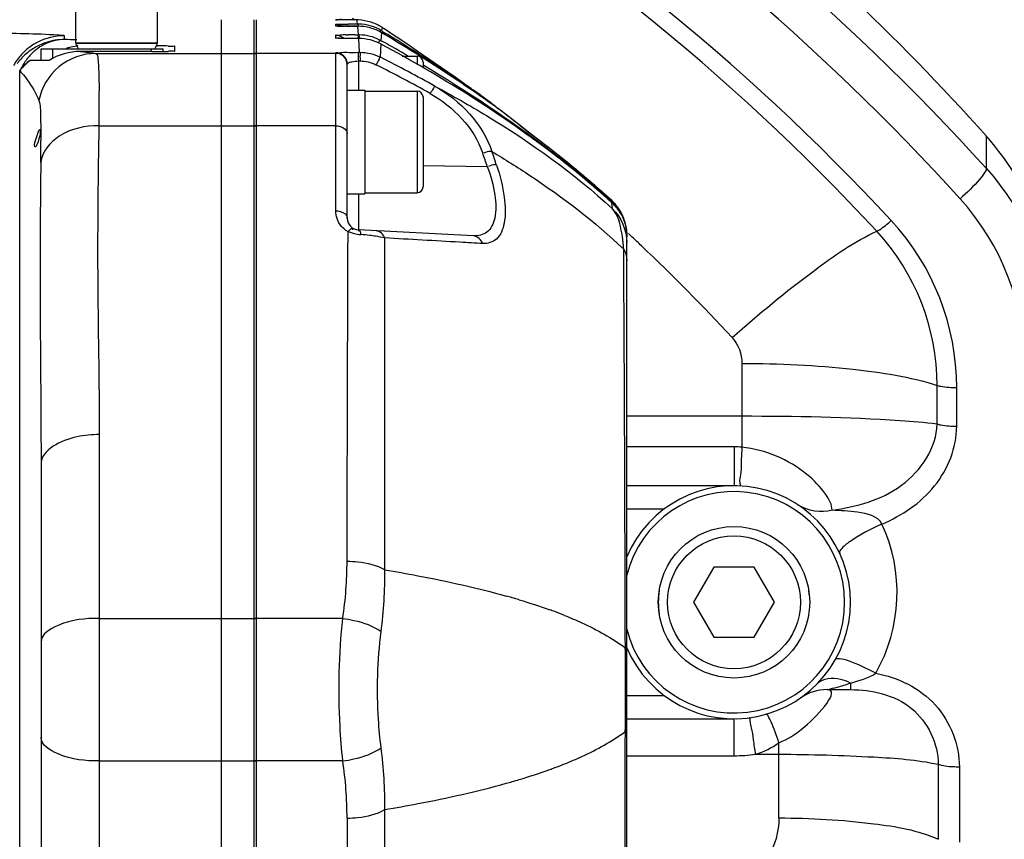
# Model space of a CAD drawing. Header units: millimetres. Extents: x 0 to 8493, y 0 to 6007.
# Tile 25 of 111: x 2080 to 2165, y 4431 to 4502. Entities that reach past the tile are written whole.
import ezdxf

# ---------------------------------------------------------------- set-up
doc = ezdxf.new("R2010")
doc.units = ezdxf.units.MM
doc.header["$LTSCALE"] = 467.107143
doc.layers.get('0').update_dxf_attribs({"linetype": 'CONTINUOUS'})
for name, color, linetype in [('304102000094DXF_CONTINUOUS_LINE', 7, 'CONTINUOUS'), ('304102000126DXF_CONTINUOUS_LINE', 7, 'CONTINUOUS'), ('304102000129DXF_CONTINUOUS_LINE', 7, 'CONTINUOUS'), ('304104000094DXF_CONTINUOUS_LINE', 7, 'CONTINUOUS'), ('304105000066DXF_CONTINUOUS_LINE', 7, 'CONTINUOUS'), ('304105000355DXF_CONTINUOUS_LINE', 7, 'CONTINUOUS'), ('304106000105DXF_CONTINUOUS_LINE', 7, 'CONTINUOUS'), ('501023000020DXF_CONTINUOUS_LINE', 7, 'CONTINUOUS'), ('501023000065DXF_CONTINUOUS_LINE', 7, 'CONTINUOUS'), ('501023000091DXF_CONTINUOUS_LINE', 7, 'CONTINUOUS'), ('604006000001DXF_CONTINUOUS_LINE', 7, 'CONTINUOUS'), ('604006000004DXF_CONTINUOUS_LINE', 7, 'CONTINUOUS'), ('最大动作范围图_DXF_DIMENSION', 7, 'CONTINUOUS')]:
    doc.layers.add(name, color=color, linetype=linetype)
doc.styles.get("Standard").update_dxf_attribs({"font": 'txt', "width": 0.7})
doc.dimstyles.new('DIMSTYLE_2', dxfattribs={"dimtxt": 85.714286, "dimasz": 42.857143, "dimexe": 1.5, "dimexo": 0, "dimgap": 3, "dimtad": 1, "dimdsep": 46, "dimtxsty": 'Standard', "dimblk": '_FILLED', "dimblk1": '_FILLED', "dimblk2": '_FILLED', "dimcen": 0.09, "dimclrt": 5, "dimazin": 2, "dimtp": 0.01, "dimtm": 0.01, "dimtfac": 1, "dimtofl": 0, "dimtmove": 0, "dimatfit": 3, "dimldrblk": '_FILLED', "dimfxl": 0, "dimtolj": 1, "dimarcsym": 0})

# ---------------------------------------------------------------- blocks, each defined once
blk = doc.blocks.new('_FILLED')
at = {"color": 0, "linetype": 'ByBlock'}
blk.add_solid([(0, 0), (-1, 0.25), (-1, -0.25)], dxfattribs=at)
blk = doc.blocks.new('*D3')
at = {"layer": '最大动作范围图_DXF_DIMENSION', "color": 2, "linetype": 'Continuous', "transparency": 16777216}
for p, q in [((1777.074, 4118.408), (1777.074, 4686.659)), ((2034.574, 4451.267), (2034.574, 4686.659)), ((1777.074, 4675.945), (1905.824, 4675.945)), ((2034.574, 4675.945), (1905.824, 4675.945)), ((1905.824, 4675.945), (2361.785, 4675.945))]:
    blk.add_line(p, q, dxfattribs=at)
at = {"layer": '最大动作范围图_DXF_DIMENSION', "color": 2, "linetype": 'Continuous', "transparency": 16777216, "xscale": 42.8571428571, "yscale": 42.8571428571, "zscale": 42.8571428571, "rotation": 180}
blk.add_blockref('_FILLED', (1777.074, 4675.945), dxfattribs=at)
at = {"layer": '最大动作范围图_DXF_DIMENSION', "color": 2, "linetype": 'Continuous', "transparency": 16777216, "xscale": 42.8571428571, "yscale": 42.8571428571, "zscale": 42.8571428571}
blk.add_blockref('_FILLED', (2034.574, 4675.945), dxfattribs=at)

msp = doc.modelspace()

# ---------------------------------------------------------------- linework, layer by layer
at = {"layer": '304102000094DXF_CONTINUOUS_LINE', "color": 7, "linetype": 'Continuous'}
for p, q in [((2097.574, 4386.635), (2097.574, 4501.614)), ((2091.979, 4499.363), (2092.082, 4499.363)), ((2093.574, 4498.921), (2093.574, 4499.334)), ((2091.574, 4498.888), (2085.449, 4498.888)), ((2082.074, 4498.124), (2081.151, 4498.124)), ((2082.767, 4498.124), (2082.575, 4498.124)), ((2082.074, 4463.45), (2082.074, 4424.799))]:
    msp.add_line(p, q, dxfattribs=at)
at = {"layer": '304102000094DXF_CONTINUOUS_LINE', "color": 9, "linetype": 'Continuous'}
for p, q in [((2084.074, 4500.237), (2084.074, 4499.911)), ((2086.779, 4498.719), (2097.574, 4498.719)), ((2080.246, 4390.976), (2080.245, 4497.257)), ((2087.037, 4492.509), (2097.574, 4492.509)), ((2087.074, 4466.014), (2087.074, 4422.235)), ((2087.074, 4450.237), (2097.574, 4450.237)), ((2087.074, 4438.011), (2097.574, 4438.011))]:
    msp.add_line(p, q, dxfattribs=at)
for centre, radius, start, end in [((2084.089, 4495.217), 5.025, 121.51558, 133.28134), ((2084.076, 4495.237), 5.002, 117.75249, 121.50908), ((2081.118, 4368.05), 131.895, 88.24673, 88.71574), ((2087.043, 4494.817), 4.927, 111.53172, 112.78819), ((2084.098, 4495.22), 5.029, 137.29274, 150.72707), ((2084.053, 4495.259), 4.97, 134.99902, 137.26687), ((2084.051, 4495.261), 4.967, 133.30381, 134.99738), ((2084.531, 4495.441), 4.609, 136.48465, 141.67571), ((1893.013, 4491.147), 189.047, 359.45765, 0.03163)]:
    msp.add_arc(centre, radius, start, end, dxfattribs=at)
at = {"layer": '304102000094DXF_CONTINUOUS_LINE', "color": 7, "linetype": 'Continuous'}
for centre, radius, start, end in [((2084.08, 4494.901), 5.011, 113.58307, 125.90492), ((2084.067, 4494.93), 4.98, 107.89891, 113.57687), ((2084.08, 4494.875), 5.036, 90.06404, 107.84962), ((2085.707, 4494.268), 5.095, 103.6168, 106.68454), ((2085.715, 4494.235), 5.129, 96.70005, 103.60723), ((2085.716, 4494.226), 5.138, 95.75627, 96.70274), ((2091.639, 4386.888), 112.476, 89.64526, 89.77443), ((2091.923, 4426.196), 73.167, 89.16722, 89.67703), ((2084.091, 4494.894), 5.024, 132.62637, 143.91344), ((2084.076, 4494.911), 5.001, 125.93867, 132.63079), ((2091.613, 4602.316), 103.428, 269.97866, 270.54422), ((2092.029, 4558.01), 59.121, 270.54873, 270.93147), ((2084.172, 4494.145), 5.01, 134.18767, 140.91), ((2084.174, 4494.146), 5.011, 127.43772, 134.20518)]:
    msp.add_arc(centre, radius, start, end, dxfattribs=at)
at = {"layer": '304102000094DXF_CONTINUOUS_LINE', "color": 9, "linetype": 'Continuous'}
for points, knots in [([(2065.074, 4500.541), (2069.311, 4500.54), (2075.462, 4500.477), (2081.62, 4500.442), (2083.532, 4500.313)], [0, 0, 0, 0, 0.688576, 1, 1, 1, 1]), ([(2083.532, 4500.313), (2083.668, 4500.304), (2083.789, 4500.258), (2084.074, 4500.284), (2084.074, 4500.237)], [0, 0, 0, 0, 0.745026, 1, 1, 1, 1]), ([(2086.779, 4498.719), (2085.656, 4498.717), (2083.339, 4497.896), (2082.107, 4495.772), (2081.892, 4494.667)], [0, 0, 0, 0, 0.499289, 1, 1, 1, 1]), ([(2085.449, 4498.888), (2085.803, 4498.848), (2086.247, 4498.802), (2086.689, 4498.736), (2086.779, 4498.719)], [0, 0, 0, 0, 0.79607, 1, 1, 1, 1]), ([(2086.779, 4498.719), (2086.939, 4498.68), (2086.988, 4497.912), (2087.059, 4496.86), (2087.049, 4494.851), (2087.047, 4493.371), (2087.037, 4492.509)], [0, 0, 0, 0, 0.079268, 0.275518, 0.586402, 1, 1, 1, 1]), ([(2080.245, 4497.257), (2080.273, 4497.152), (2080.569, 4496.93), (2081.132, 4496.094), (2081.676, 4495.318), (2081.892, 4494.667)], [0, 0, 0, 0, 0.105177, 0.331645, 1, 1, 1, 1]), ([(2081.892, 4494.667), (2082.027, 4494.262), (2082.035, 4493.095), (2082.06, 4491.965), (2082.06, 4491.251)], [0, 0, 0, 0, 0.374598, 1, 1, 1, 1]), ([(2087.037, 4492.509), (2085.865, 4492.518), (2083.709, 4492.117), (2082.151, 4490.272), (2082.051, 4489.358)], [0, 0, 0, 0, 0.560446, 1, 1, 1, 1]), ([(2087.037, 4492.509), (2086.977, 4488.28), (2086.854, 4479.448), (2087.074, 4470.616), (2087.074, 4466.014)], [0, 0, 0, 0, 0.47887, 1, 1, 1, 1]), ([(2082.051, 4489.358), (2082.033, 4487.421), (2081.93, 4478.785), (2082.074, 4470.149), (2082.074, 4463.45)], [0, 0, 0, 0, 0.224263, 1, 1, 1, 1]), ([(2087.074, 4466.014), (2086.433, 4466.014), (2084.637, 4465.886), (2082.074, 4464.747), (2082.074, 4463.45)], [0, 0, 0, 0, 0.330818, 1, 1, 1, 1]), ([(2087.074, 4450.237), (2085.879, 4450.237), (2084.146, 4450.129), (2082.074, 4448.885), (2082.074, 4448.2)], [0, 0, 0, 0, 0.63572, 1, 1, 1, 1]), ([(2087.074, 4438.011), (2085.879, 4438.011), (2084.146, 4438.12), (2082.074, 4439.364), (2082.074, 4440.049)], [0, 0, 0, 0, 0.63572, 1, 1, 1, 1])]:
    msp.add_open_spline(points, degree=3, knots=knots, dxfattribs=at)
for points in [[(2084.074, 4500.237), (2083.275, 4500.237), (2082.454, 4500.035), (2081.747, 4499.663)], [(2082.53, 4499.57), (2082.029, 4499.345), (2081.567, 4499.012), (2081.189, 4498.614)], [(2084.074, 4499.911), (2083.547, 4499.907), (2083.011, 4499.786), (2082.53, 4499.57)], [(2080.915, 4498.299), (2080.704, 4498.033), (2080.521, 4497.743), (2080.363, 4497.443)]]:
    msp.add_open_spline(points, degree=3, dxfattribs=at)
at = {"layer": '304102000094DXF_CONTINUOUS_LINE', "color": 7, "linetype": 'Continuous'}
for points, knots in [([(2092.987, 4499.355), (2093.132, 4499.353), (2093.256, 4499.288), (2093.574, 4499.385), (2093.574, 4499.334)], [0, 0, 0, 0, 0.739595, 1, 1, 1, 1]), ([(2093.574, 4498.921), (2093.574, 4498.87), (2093.258, 4498.964), (2093.134, 4498.9), (2092.99, 4498.897)], [0, 0, 0, 0, 0.260435, 1, 1, 1, 1]), ([(2081.9, 4492.103), (2082.113, 4492.457), (2082, 4491.359), (2081.595, 4490.653), (2081.557, 4490.717)], [0, 0, 0, 0, 0.847766, 1, 1, 1, 1]), ([(2081.557, 4490.717), (2081.435, 4490.92), (2081.734, 4491.437), (2081.776, 4491.896), (2081.9, 4492.103)], [0, 0, 0, 0, 0.495444, 1, 1, 1, 1])]:
    msp.add_open_spline(points, degree=3, knots=knots, dxfattribs=at)
for points in [[(2085.449, 4498.888), (2084.52, 4498.888), (2083.557, 4498.615), (2082.767, 4498.124)], [(2081.151, 4498.124), (2080.815, 4497.875), (2080.508, 4497.581), (2080.243, 4497.257)]]:
    msp.add_open_spline(points, degree=3, dxfattribs=at)
at = {"layer": '304102000126DXF_CONTINUOUS_LINE', "color": 9, "linetype": 'Continuous'}
for p, q in [((2108.813, 4501.744), (2109.026, 4501.606)), ((2163.218, 4491.641), (2163.218, 4488.872)), ((2132.503, 4483.268), (2132.587, 4483.189)), ((2132.587, 4483.189), (2132.833, 4482.96)), ((2142.254, 4472.124), (2142.254, 4464.919)), ((2159.016, 4466.916), (2159.016, 4470.234)), ((2160.693, 4466.729), (2160.693, 4470.045)), ((2142.254, 4467.58), (2132.374, 4467.579)), ((2141.574, 4464.958), (2132.374, 4464.958)), ((2141.574, 4464.958), (2141.574, 4461.624)), ((2135.598, 4459.624), (2132.374, 4459.624)), ((2151.572, 4444.691), (2151.572, 4444.124)), ((2132.374, 4443.624), (2135.598, 4443.624)), ((2141.574, 4438.456), (2141.574, 4441.624)), ((2145.432, 4433.118), (2145.432, 4439.556)), ((2132.374, 4438.456), (2141.574, 4438.456)), ((2143.431, 4438.58), (2145.432, 4438.58)), ((2159.101, 4437.724), (2159.101, 4431.284)), ((2160.924, 4437.479), (2160.924, 4431.039))]:
    msp.add_line(p, q, dxfattribs=at)
at = {"layer": '304102000126DXF_CONTINUOUS_LINE', "color": 7, "linetype": 'Continuous'}
for p, q in [((2141.574, 4461.624), (2132.374, 4461.624)), ((2149.559, 4444.124), (2151.572, 4444.124)), ((2132.374, 4441.624), (2141.574, 4441.624))]:
    msp.add_line(p, q, dxfattribs=at)
at = {"layer": '304102000126DXF_CONTINUOUS_LINE', "color": 9, "linetype": 'Continuous'}
for centre, radius, start, end in [((2014.829, 4354.519), 200.174, 42.15809, 57.84807), ((2014.822, 4353.9), 197.179, 42.16237, 57.85185), ((2015.367, 4354.808), 190.538, 42.84431, 59.70383), ((2014.74, 4354.272), 189.832, 42.88724, 59.6606), ((2144.948, 4471.74), 21.627, 0.07525, 42.15326), ((2139.604, 4470.04), 21.089, 0.01325, 42.82876), ((2139.552, 4470.233), 19.465, 0.00139, 42.82208), ((2015.3, 4357.425), 171.967, 46.52032, 46.88542), ((2015.323, 4357.448), 171.935, 42.83264, 46.52055), ((2141.573, 4458.928), 6.03, 83.52198, 89.99248), ((2141.574, 4452.456), 14, 330.34035, 24.84647), ((2141.573, 4452.468), 14.012, 270.00338, 277.61988)]:
    msp.add_arc(centre, radius, start, end, dxfattribs=at)
at = {"layer": '304102000126DXF_CONTINUOUS_LINE', "color": 7, "linetype": 'Continuous'}
for centre, radius, start, end in [((2013.718, 4358.058), 200.486, 41.78176, 51.67087), ((2144.574, 4474.985), 25, 0, 41.77696), ((2149.559, 4440.124), 4, 90.00012, 124.77208)]:
    msp.add_arc(centre, radius, start, end, dxfattribs=at)
at = {"layer": '304102000126DXF_CONTINUOUS_LINE', "color": 9, "linetype": 'Continuous'}
for points, knots in [([(2163.218, 4488.872), (2163.271, 4488.763), (2163.013, 4488.368), (2162.371, 4487.515), (2161.57, 4486.763), (2160.981, 4486.254)], [0, 0, 0, 0, 0.104101, 0.329286, 1, 1, 1, 1]), ([(2153.829, 4483.464), (2153.911, 4483.501), (2154.356, 4483.763), (2154.753, 4484.095), (2155.07, 4484.376)], [0, 0, 0, 0, 0.175433, 1, 1, 1, 1]), ([(2141.41, 4474.34), (2143.683, 4476.357), (2147.656, 4479.609), (2151.91, 4482.591), (2153.829, 4483.464)], [0, 0, 0, 0, 0.590428, 1, 1, 1, 1]), ([(2142.254, 4472.124), (2145.436, 4472.124), (2151.064, 4471.842), (2156.679, 4470.98), (2159.016, 4470.234)], [0, 0, 0, 0, 0.564697, 1, 1, 1, 1]), ([(2159.016, 4470.234), (2159.121, 4470.2), (2159.672, 4470.075), (2160.239, 4470.045), (2160.693, 4470.045)], [0, 0, 0, 0, 0.194775, 1, 1, 1, 1]), ([(2159.016, 4466.916), (2157.957, 4467.035), (2152.38, 4467.483), (2146.781, 4467.58), (2142.254, 4467.58)], [0, 0, 0, 0, 0.190629, 1, 1, 1, 1]), ([(2149.988, 4459.526), (2152.078, 4459.829), (2156.234, 4460.861), (2158.984, 4464.89), (2159.016, 4466.916)], [0, 0, 0, 0, 0.510291, 1, 1, 1, 1]), ([(2154.278, 4458.339), (2155.99, 4459.06), (2159.195, 4461.173), (2160.694, 4464.908), (2160.693, 4466.729)], [0, 0, 0, 0, 0.50501, 1, 1, 1, 1]), ([(2159.016, 4466.918), (2159.121, 4466.885), (2159.672, 4466.759), (2160.239, 4466.729), (2160.693, 4466.729)], [0, 0, 0, 0, 0.194766, 1, 1, 1, 1]), ([(2142.254, 4464.919), (2142.232, 4464.484), (2142.168, 4463.722), (2142.19, 4462.604), (2141.999, 4462.12), (2142.14, 4461.609), (2142.06, 4461.613)], [0, 0, 0, 0, 0.394777, 0.716721, 0.926917, 1, 1, 1, 1]), ([(2149.988, 4459.526), (2150.006, 4460.006), (2149.307, 4461.197), (2147.065, 4463.517), (2144.259, 4464.737), (2142.254, 4464.919)], [0, 0, 0, 0, 0.146178, 0.387038, 1, 1, 1, 1]), ([(2154.278, 4458.339), (2153.926, 4459.027), (2152.132, 4459.427), (2150.723, 4459.482), (2149.988, 4459.527)], [0, 0, 0, 0, 0.512282, 1, 1, 1, 1]), ([(2154.278, 4458.339), (2153.346, 4457.926), (2152.083, 4457.25), (2150.977, 4456.446), (2150.585, 4455.964), (2150.649, 4455.827)], [0, 0, 0, 0, 0.678628, 0.898798, 1, 1, 1, 1]), ([(2153.74, 4445.528), (2152.988, 4445.938), (2151.915, 4446.438), (2150.818, 4446.779), (2150.325, 4446.784), (2150.264, 4446.676)], [0, 0, 0, 0, 0.687375, 0.900329, 1, 1, 1, 1]), ([(2151.572, 4444.691), (2151.299, 4444.821), (2150.407, 4445.177), (2149.191, 4445.109), (2148.715, 4444.624)], [0, 0, 0, 0, 0.307864, 1, 1, 1, 1]), ([(2153.74, 4445.528), (2155.644, 4445.19), (2159.395, 4443.364), (2160.924, 4439.381), (2160.924, 4437.479)], [0, 0, 0, 0, 0.504126, 1, 1, 1, 1]), ([(2149.559, 4444.124), (2149.593, 4444.127), (2149.876, 4444.221), (2150.165, 4444.271), (2150.417, 4444.34)], [0, 0, 0, 0, 0.115825, 1, 1, 1, 1]), ([(2145.432, 4439.555), (2146.217, 4439.944), (2147.553, 4440.541), (2150.791, 4444.124), (2149.559, 4444.124)], [0, 0, 0, 0, 0.41553, 1, 1, 1, 1]), ([(2151.572, 4444.124), (2153.396, 4444.124), (2157.267, 4443.295), (2159.12, 4439.496), (2159.101, 4437.724)], [0, 0, 0, 0, 0.507192, 1, 1, 1, 1]), ([(2143.431, 4438.58), (2143.373, 4438.996), (2143.25, 4439.722), (2143.146, 4440.784), (2142.943, 4441.238), (2142.978, 4441.723), (2142.901, 4441.713)], [0, 0, 0, 0, 0.396534, 0.717712, 0.926692, 1, 1, 1, 1]), ([(2145.432, 4439.555), (2145.232, 4440.169), (2144.94, 4441.027), (2144.583, 4441.726), (2144.402, 4442.032), (2144.329, 4442.012)], [0, 0, 0, 0, 0.712595, 0.917318, 1, 1, 1, 1]), ([(2145.432, 4438.58), (2148.148, 4438.58), (2152.709, 4438.438), (2157.29, 4438.113), (2159.101, 4437.724)], [0, 0, 0, 0, 0.59449, 1, 1, 1, 1]), ([(2160.924, 4437.479), (2160.735, 4437.479), (2160.126, 4437.504), (2159.488, 4437.546), (2159.101, 4437.724)], [0, 0, 0, 0, 0.306674, 1, 1, 1, 1]), ([(2145.432, 4433.118), (2148.149, 4433.119), (2152.732, 4432.835), (2157.378, 4432.078), (2159.101, 4431.284)], [0, 0, 0, 0, 0.588715, 1, 1, 1, 1])]:
    msp.add_open_spline(points, degree=3, knots=knots, dxfattribs=at)
at = {"layer": '304102000126DXF_CONTINUOUS_LINE', "color": 7, "linetype": 'Continuous'}
msp.add_open_spline([(2163.218, 4488.872), (2166.619, 4485.105), (2168.903, 4480.02), (2169.438, 4474.973)], degree=3, dxfattribs=at)
at = {"layer": '304102000126DXF_CONTINUOUS_LINE', "color": 9, "linetype": 'Continuous'}
for points in [[(2141.41, 4474.34), (2141.948, 4473.761), (2142.253, 4472.914), (2142.254, 4472.124)], [(2149.988, 4459.527), (2149.047, 4459.271), (2147.909, 4459.423), (2147.096, 4459.962)], [(2151.572, 4444.691), (2152.317, 4444.903), (2153.093, 4445.101), (2153.74, 4445.528)], [(2150.417, 4444.34), (2150.805, 4444.445), (2151.191, 4444.561), (2151.572, 4444.691)], [(2143.431, 4438.58), (2144.14, 4438.801), (2144.815, 4439.144), (2145.432, 4439.556)], [(2145.432, 4433.118), (2145.432, 4431.95), (2145.092, 4430.739), (2144.476, 4429.746)]]:
    msp.add_open_spline(points, degree=3, dxfattribs=at)
at = {"layer": '304102000129DXF_CONTINUOUS_LINE', "color": 7, "linetype": 'Continuous'}
for p, q in [((2100.374, 4386.635), (2100.374, 4501.614)), ((2108.352, 4501.593), (2107.412, 4501.596)), ((2108.709, 4501.592), (2108.119, 4501.593)), ((2109.279, 4501.053), (2108.315, 4501.056)), ((2109.18, 4501.592), (2108.352, 4501.593)), ((2109.258, 4501.591), (2109.18, 4501.592)), ((2109.346, 4501.589), (2109.258, 4501.591)), ((2111.484, 4500.865), (2111.383, 4500.931)), ((2111.609, 4500.322), (2111.328, 4500.489)), ((2111.342, 4500.653), (2111.407, 4500.613)), ((2111.407, 4500.613), (2111.69, 4500.439)), ((2111.55, 4500.821), (2111.484, 4500.865)), ((2111.838, 4500.63), (2111.55, 4500.821)), ((2111.73, 4500.249), (2111.609, 4500.322)), ((2111.69, 4500.439), (2111.813, 4500.363)), ((2111.963, 4500.547), (2111.838, 4500.63)), ((2108.744, 4500), (2108.197, 4500.004)), ((2109.367, 4499.998), (2108.739, 4499.999)), ((2111.287, 4499.806), (2111.405, 4499.74)), ((2116.361, 4497.554), (2114.376, 4498.919)), ((2108.374, 4484.573), (2108.374, 4497.779)), ((2117.634, 4496.669), (2116.361, 4497.554)), ((2118.497, 4496.064), (2117.634, 4496.669)), ((2118.995, 4495.713), (2118.497, 4496.064)), ((2119.767, 4495.159), (2119.416, 4495.413)), ((2120.683, 4494.487), (2119.606, 4495.276)), ((2119.876, 4495.079), (2119.767, 4495.159)), ((2120.144, 4494.883), (2119.876, 4495.079)), ((2120.286, 4494.778), (2120.144, 4494.883)), ((2120.269, 4494.783), (2120.477, 4494.636)), ((2120.477, 4494.636), (2120.286, 4494.778)), ((2120.477, 4494.636), (2120.682, 4494.487)), ((2121.594, 4493.797), (2121.31, 4494.007)), ((2123.786, 4492.066), (2123.112, 4492.609)), ((2125.072, 4491.082), (2123.786, 4492.066)), ((2125.8, 4490.39), (2125.935, 4490.286)), ((2125.935, 4490.286), (2126.021, 4490.22)), ((2131.071, 4486.09), (2130.223, 4486.853)), ((2131.136, 4485.864), (2131.077, 4485.918)), ((2131.844, 4484.977), (2131.821, 4485.016)), ((2119.206, 4483.057), (2109.322, 4483.575)), ((2132.374, 4405.112), (2132.374, 4483.136))]:
    msp.add_line(p, q, dxfattribs=at)
at = {"layer": '304102000129DXF_CONTINUOUS_LINE', "color": 9, "linetype": 'Continuous'}
for p, q in [((2107.374, 4501.597), (2107.374, 4501.614)), ((2107.374, 4501.071), (2107.374, 4501.227)), ((2108.218, 4501.056), (2108.145, 4501.057)), ((2108.776, 4501.054), (2108.696, 4501.054)), ((2109.218, 4501.456), (2109.18, 4501.592)), ((2109.255, 4501.242), (2109.218, 4501.456)), ((2109.346, 4500.31), (2109.279, 4501.053)), ((2111.363, 4500.832), (2111.383, 4500.931)), ((2107.374, 4500.027), (2107.374, 4500.283)), ((2108.274, 4500.306), (2108.457, 4500.307)), ((2109.045, 4500.31), (2109.27, 4500.31)), ((2109.27, 4500.31), (2109.346, 4500.31)), ((2111.287, 4499.806), (2111.308, 4500.186)), ((2111.308, 4500.186), (2111.328, 4500.489)), ((2111.342, 4500.653), (2111.363, 4500.832)), ((2109.432, 4498.814), (2109.367, 4499.998)), ((2111.23, 4498.387), (2111.274, 4499.516)), ((2107.374, 4498.719), (2100.374, 4498.719)), ((2107.374, 4485.214), (2107.374, 4498.779)), ((2109.27, 4498.814), (2109.432, 4498.814)), ((2109.322, 4498.073), (2109.322, 4495.574)), ((2109.322, 4498.073), (2109.484, 4498.073)), ((2107.374, 4492.509), (2100.374, 4492.509)), ((2124.711, 4491.359), (2123.827, 4492.032)), ((2125.999, 4490.362), (2125.93, 4490.416)), ((2126.031, 4490.337), (2125.999, 4490.362)), ((2126.073, 4490.304), (2126.031, 4490.337)), ((2114.878, 4489.095), (2120.392, 4489.02)), ((2109.322, 4486.674), (2109.322, 4483.69)), ((2131.069, 4486.035), (2131.055, 4486.105)), ((2131.083, 4485.959), (2131.069, 4486.035)), ((2131.083, 4485.913), (2131.077, 4485.918)), ((2131.129, 4485.39), (2131.083, 4485.913)), ((2109.322, 4483.69), (2109.322, 4483.575)), ((2132.111, 4480.976), (2132.105, 4481.923)), ((2107.985, 4450.237), (2100.374, 4450.237)), ((2132.246, 4447.368), (2132.243, 4447.717)), ((2132.243, 4440.531), (2132.246, 4440.88)), ((2107.985, 4438.011), (2100.374, 4438.011))]:
    msp.add_line(p, q, dxfattribs=at)
at = {"layer": '304102000129DXF_CONTINUOUS_LINE', "color": 7, "linetype": 'Continuous'}
for points in [[(2107.693, 4501.061), (2107.524, 4501.064), (2107.474, 4501.066), (2107.461, 4501.066)], [(2108.315, 4501.056), (2107.811, 4501.06), (2107.693, 4501.061)], [(2108.197, 4500.004), (2107.845, 4500.009), (2107.714, 4500.011), (2107.612, 4500.014), (2107.536, 4500.017), (2107.51, 4500.018)], [(2123.112, 4492.609), (2122.336, 4493.223), (2121.594, 4493.797)], [(2126.33, 4490.102), (2125.648, 4490.637), (2125.072, 4491.082)], [(2130.223, 4486.853), (2129.067, 4487.858), (2128.036, 4488.722), (2127.125, 4489.467), (2126.33, 4490.102)], [(2131.597, 4485.347), (2131.529, 4485.435), (2131.451, 4485.531), (2131.36, 4485.635), (2131.255, 4485.746), (2131.136, 4485.864)], [(2131.821, 4485.016), (2131.801, 4485.047), (2131.775, 4485.089), (2131.742, 4485.14), (2131.702, 4485.2), (2131.654, 4485.269), (2131.597, 4485.347)]]:
    msp.add_lwpolyline(points, dxfattribs=at)
at = {"layer": '304102000129DXF_CONTINUOUS_LINE', "color": 9, "linetype": 'Continuous'}
for centre, radius, start, end in [((2107.374, 4500.624), 0.989, 84.63607, 89.98749), ((2108.038, 4526.359), 25.3, 268.8536, 269.30426), ((2108.416, 4555.222), 54.166, 269.27437, 269.44021), ((2108.73, 4587.519), 86.464, 269.44118, 269.61179), ((2109.231, 4668.308), 167.255, 269.65309, 269.81697), ((2109.333, 4267.713), 233.529, 90.01919, 90.2165), ((2109.267, 4654.486), 153.433, 269.81674, 270.00439), ((2108.696, 4447.604), 52.703, 90.45853, 91.02837), ((2109.312, 4375.24), 125.071, 90.12221, 90.39131), ((2105.007, 4499.923), 4.304, 0.92936, 2.00707), ((2107.374, 4497.719), 1, 3.34416, 90.00474), ((2055.033, 4386.911), 124.84, 60.80905, 63.24627), ((2107.39, 4497.719), 0.984, 0.00535, 3.40037), ((2055.086, 4387.174), 123.835, 60.80831, 63.24559), ((2065.491, 4421.033), 91.875, 52.04996, 52.58663), ((2062.768, 4417.546), 96.299, 51.52712, 52.04856), ((2059.696, 4413.676), 101.24, 51.00701, 51.52863), ((2117.534, 4484.303), 9.967, 51.15401, 53.95701), ((2047.1, 4389.746), 127.862, 51.93726, 52.62771), ((2009.215, 4451.795), 117.244, 18.512, 19.1086), ((2008.995, 4451.449), 118.353, 18.56957, 19.16485), ((2061.814, 4408.489), 104.033, 50.89897, 51.85335), ((2065.248, 4412.744), 98.565, 50.71998, 50.88777), ((2071.224, 4420.021), 89.149, 49.44258, 50.73233), ((2073.986, 4423.276), 84.88, 49.23117, 49.43008), ((2078.212, 4428.15), 78.429, 47.63538, 49.24401), ((2128.398, 4483.163), 3.964, 45.54649, 47.80403), ((2128.38, 4482.943), 4.016, 43.05263, 47.69957), ((2128.366, 4483.13), 4.01, 40.51764, 45.54276), ((2128.356, 4482.92), 4.049, 42.04721, 43.05346), ((2128.353, 4483.119), 4.027, 35.74081, 40.52191), ((2128.38, 4482.942), 4.017, 37.03515, 42.05321), ((2128.376, 4483.135), 3.999, 31.89376, 35.7424), ((2128.378, 4483.138), 3.996, 17.79321, 31.87995), ((2128.348, 4483.132), 4.026, 0.05542, 17.73995), ((2109.378, 4485.196), 1.996, 232.29874, 241.85234), ((2109.705, 4486.604), 3.413, 248.17721, 251.43253), ((2109.84, 4487.01), 3.841, 251.44884, 256.70583), ((2109.885, 4487.212), 4.048, 256.74823, 265.21896), ((2107.774, 4462.104), 21.149, 83.15917, 85.18987), ((2108.391, 4467.282), 15.935, 81.31403, 83.1435), ((2119.251, 4481.155), 12.874, 6.58164, 8.15257), ((2117.241, 4480.924), 14.897, 5.21396, 6.58122), ((2115.553, 4480.766), 16.593, 3.99697, 5.2251), ((-9041.316, 4419.87), 11173.595, 0.1427936, 0.3133381), ((2073.643, 4455.268), 34.709, 351.66639, 359.79729), ((2074.661, 4453.915), 36.93, 352.51743, 0.77361), ((2104.679, 4390.156), 64.383, 73.90142, 74.37246), ((2105.704, 4393.704), 60.69, 73.31178, 73.9025), ((2111.499, 4411.443), 42.026, 69.54143, 70.16703), ((2112.682, 4414.597), 38.657, 68.22725, 69.5509), ((1572.057, 4444.124), 560.198, 359.66818, 0.33181), ((-7041.185, 4460.417), 9173.45, 359.6680685, 359.8757933), ((2074.661, 4434.334), 36.93, 359.22639, 7.48258), ((2073.643, 4432.981), 34.709, 0.20272, 8.3336), ((2112.682, 4473.653), 38.658, 290.44962, 291.77314), ((2111.504, 4476.792), 42.01, 289.83307, 290.45898), ((2104.679, 4498.091), 64.382, 285.62761, 286.0986), ((2105.704, 4494.546), 60.691, 286.09753, 286.68823), ((15177.643, 4458.1), 13069.315, 180.1095837, 180.2336103)]:
    msp.add_arc(centre, radius, start, end, dxfattribs=at)
at = {"layer": '304102000129DXF_CONTINUOUS_LINE', "color": 7, "linetype": 'Continuous'}
for centre, radius, start, end in [((2109.257, 4497.32), 3.922, 89.30645, 90.03126), ((2109.275, 4497.025), 4.028, 74.73413, 89.95157), ((2109.256, 4497.299), 3.943, 88.08162, 89.30604), ((2109.177, 4497.575), 4.017, 72.15743, 87.59065), ((2109.253, 4497.234), 4.008, 74.35974, 88.06209), ((2109.248, 4497.233), 4.01, 62.61431, 74.29929), ((2109.273, 4497.03), 4.024, 59.27399, 74.67398), ((2109.172, 4497.575), 4.019, 56.63031, 72.09165), ((2107.38, 4499.291), 0.99, 48.31423, 60.09475), ((2109.349, 4496.393), 3.917, 89.17075, 90.04983), ((2109.346, 4496.318), 3.993, 75.53136, 89.14276), ((2109.341, 4496.31), 4.001, 64.63207, 75.48673), ((2109.265, 4497.264), 3.975, 58.49098, 62.62019), ((2032.123, 4367.259), 154.996, 57.91952, 59.09535), ((2020.527, 4352.575), 173.708, 57.25098, 58.29718), ((1998.188, 4329.285), 205.61, 55.59129, 56.40257), ((2109.355, 4496.339), 3.969, 60.87056, 64.63628), ((2039.973, 4371.964), 146.388, 59.81864, 60.793), ((2107.375, 4497.78), 1, 359.98635, 90.02188), ((2034.225, 4370.633), 151.02, 57.6544, 57.91551), ((2022.896, 4356.277), 169.312, 57.01409, 57.24747), ((2038.9, 4377.886), 142.392, 54.63685, 57.68198), ((2026.474, 4361.738), 162.784, 55.37083, 57.02387), ((2111.776, 4488.66), 9.9, 47.22759, 50.71184), ((2030.88, 4368.161), 154.995, 54.77971, 55.36199), ((2080.274, 4440.945), 67.073, 54.29801, 54.73998), ((2114.517, 4486.224), 10.31, 50.65756, 53.26837), ((2089.44, 4441.066), 61.233, 47.67416, 48.18651), ((2093.042, 4445.013), 55.89, 47.11434, 47.67947), ((2128.374, 4483.136), 4, 0, 47.61683), ((2128.327, 4482.997), 4.046, 46.50213, 47.18023), ((2128.375, 4483.046), 3.977, 41.34255, 46.51334), ((2109.374, 4484.573), 1, 180, 267)]:
    msp.add_arc(centre, radius, start, end, dxfattribs=at)
for points, knots in [([(2108.119, 4501.593), (2107.935, 4501.594), (2107.78, 4501.684), (2107.374, 4501.533), (2107.374, 4501.597)], [0, 0, 0, 0, 0.739799, 1, 1, 1, 1]), ([(2108.739, 4499.999), (2108.546, 4500), (2108.22, 4500.013), (2107.756, 4499.988), (2107.562, 4500.049), (2107.374, 4499.998), (2107.374, 4500.027)], [0, 0, 0, 0, 0.424274, 0.741752, 0.935088, 1, 1, 1, 1]), ([(2131.083, 4485.913), (2130.753, 4486.213), (2129.074, 4487.711), (2127.326, 4489.131), (2125.89, 4490.225)], [0, 0, 0, 0, 0.197962, 1, 1, 1, 1]), ([(2126.021, 4490.22), (2126.417, 4489.914), (2127.862, 4488.779), (2129.269, 4487.596), (2130.265, 4486.704)], [0, 0, 0, 0, 0.272357, 1, 1, 1, 1]), ([(2131.361, 4485.673), (2131.413, 4485.614), (2131.569, 4485.425), (2131.708, 4485.223), (2131.792, 4485.08)], [0, 0, 0, 0, 0.323148, 1, 1, 1, 1]), ([(2131.792, 4485.08), (2131.808, 4485.053), (2131.834, 4485.008), (2131.859, 4484.962), (2131.868, 4484.944)], [0, 0, 0, 0, 0.609923, 1, 1, 1, 1]), ([(2131.868, 4484.944), (2131.872, 4484.938), (2131.875, 4484.929), (2131.88, 4484.921), (2131.88, 4484.919)], [0, 0, 0, 0, 0.720671, 1, 1, 1, 1])]:
    msp.add_open_spline(points, degree=3, knots=knots, dxfattribs=at)
at = {"layer": '304102000129DXF_CONTINUOUS_LINE', "color": 9, "linetype": 'Continuous'}
for points, knots in [([(2107.374, 4501.227), (2107.374, 4501.25), (2107.521, 4501.203), (2107.671, 4501.254), (2108.038, 4501.229), (2108.296, 4501.24), (2108.45, 4501.24)], [0, 0, 0, 0, 0.063504, 0.253962, 0.56933, 1, 1, 1, 1]), ([(2107.531, 4501.064), (2107.492, 4501.065), (2107.459, 4501.082), (2107.374, 4501.058), (2107.374, 4501.071)], [0, 0, 0, 0, 0.749263, 1, 1, 1, 1]), ([(2109.255, 4501.242), (2109.268, 4501.241), (2109.296, 4501.17), (2109.297, 4501.119), (2109.301, 4501.074)], [0, 0, 0, 0, 0.231067, 1, 1, 1, 1]), ([(2107.374, 4500.283), (2107.374, 4500.315), (2107.577, 4500.256), (2107.656, 4500.297), (2107.75, 4500.299)], [0, 0, 0, 0, 0.250348, 1, 1, 1, 1]), ([(2109.27, 4500.31), (2109.286, 4500.307), (2109.299, 4500.201), (2109.306, 4500.137), (2109.308, 4500.074)], [0, 0, 0, 0, 0.210118, 1, 1, 1, 1]), ([(2109.346, 4500.31), (2109.367, 4500.306), (2109.375, 4500.162), (2109.385, 4500.082), (2109.387, 4499.997)], [0, 0, 0, 0, 0.201061, 1, 1, 1, 1]), ([(2111.342, 4500.653), (2111.32, 4500.666), (2111.246, 4500.677), (2111.185, 4500.634), (2111.153, 4500.606)], [0, 0, 0, 0, 0.376041, 1, 1, 1, 1]), ([(2111.287, 4499.806), (2111.258, 4499.821), (2111.14, 4499.804), (2111.077, 4499.713), (2111.035, 4499.655)], [0, 0, 0, 0, 0.313197, 1, 1, 1, 1]), ([(2107.374, 4498.779), (2107.374, 4498.825), (2107.662, 4498.745), (2107.945, 4498.836), (2108.583, 4498.8), (2109.021, 4498.814), (2109.27, 4498.814)], [0, 0, 0, 0, 0.072961, 0.283356, 0.606994, 1, 1, 1, 1]), ([(2109.27, 4498.814), (2109.338, 4498.793), (2109.255, 4498.438), (2109.319, 4498.25), (2109.322, 4498.073)], [0, 0, 0, 0, 0.287843, 1, 1, 1, 1]), ([(2109.432, 4498.814), (2109.5, 4498.793), (2109.417, 4498.438), (2109.481, 4498.25), (2109.484, 4498.073)], [0, 0, 0, 0, 0.287819, 1, 1, 1, 1]), ([(2111.23, 4498.387), (2111.161, 4498.406), (2111.053, 4498.047), (2110.916, 4497.91), (2110.833, 4497.752)], [0, 0, 0, 0, 0.288867, 1, 1, 1, 1]), ([(2108.374, 4497.779), (2108.374, 4497.802), (2108.446, 4497.958), (2108.639, 4497.983), (2108.774, 4498.012)], [0, 0, 0, 0, 0.141467, 1, 1, 1, 1]), ([(2115.92, 4495.896), (2115.852, 4495.922), (2115.714, 4495.567), (2115.576, 4495.436), (2115.485, 4495.282)], [0, 0, 0, 0, 0.289439, 1, 1, 1, 1]), ([(2115.92, 4495.896), (2117.411, 4495.095), (2122.771, 4492.045), (2127.844, 4488.433), (2131.129, 4485.39)], [0, 0, 0, 0, 0.274313, 1, 1, 1, 1]), ([(2120.477, 4494.636), (2120.466, 4494.644), (2120.436, 4494.654), (2120.405, 4494.65), (2120.389, 4494.646)], [0, 0, 0, 0, 0.449865, 1, 1, 1, 1]), ([(2107.374, 4492.509), (2107.503, 4492.509), (2107.914, 4492.471), (2108.374, 4492.115), (2108.374, 4491.82)], [0, 0, 0, 0, 0.303377, 1, 1, 1, 1]), ([(2123.827, 4492.032), (2123.778, 4492.069), (2123.634, 4492.179), (2123.491, 4492.288), (2123.399, 4492.362)], [0, 0, 0, 0, 0.343339, 1, 1, 1, 1]), ([(2120.789, 4490.303), (2120.75, 4490.309), (2120.511, 4490.331), (2120.27, 4490.257), (2120.091, 4490.169)], [0, 0, 0, 0, 0.164874, 1, 1, 1, 1]), ([(2120.789, 4490.303), (2121.888, 4489.646), (2125.866, 4487.147), (2129.63, 4484.28), (2132.105, 4481.923)], [0, 0, 0, 0, 0.2725, 1, 1, 1, 1]), ([(2126.021, 4490.22), (2126.006, 4490.231), (2125.959, 4490.244), (2125.914, 4490.235), (2125.889, 4490.227)], [0, 0, 0, 0, 0.433156, 1, 1, 1, 1]), ([(2121.186, 4489.139), (2121.488, 4488.242), (2121.904, 4486.583), (2122.004, 4484.399), (2121.404, 4482.692), (2120.409, 4482.383), (2120, 4482.407)], [0, 0, 0, 0, 0.363194, 0.649548, 0.842669, 1, 1, 1, 1]), ([(2121.186, 4489.139), (2121.148, 4489.146), (2120.909, 4489.172), (2120.665, 4489.1), (2120.485, 4489.013)], [0, 0, 0, 0, 0.164919, 1, 1, 1, 1]), ([(2120.392, 4489.02), (2120.69, 4488.229), (2121.098, 4486.762), (2121.209, 4484.787), (2120.542, 4483.263), (2119.605, 4483.036), (2119.206, 4483.057)], [0, 0, 0, 0, 0.357599, 0.638423, 0.83113, 1, 1, 1, 1]), ([(2131.077, 4485.964), (2131.05, 4485.989), (2130.994, 4486.038), (2130.933, 4486.08), (2130.9, 4486.098)], [0, 0, 0, 0, 0.494607, 1, 1, 1, 1]), ([(2107.374, 4485.214), (2107.503, 4485.214), (2107.899, 4485.18), (2108.374, 4484.859), (2108.374, 4484.573)], [0, 0, 0, 0, 0.310514, 1, 1, 1, 1]), ([(2108.157, 4483.617), (2108.027, 4483.717), (2107.592, 4484.143), (2107.374, 4484.773), (2107.374, 4485.214)], [0, 0, 0, 0, 0.271213, 1, 1, 1, 1]), ([(2131.995, 4482.981), (2131.95, 4483.293), (2131.792, 4484.126), (2131.512, 4485.004), (2131.129, 4485.39)], [0, 0, 0, 0, 0.366901, 1, 1, 1, 1]), ([(2131.844, 4484.976), (2131.832, 4484.998), (2131.752, 4485.13), (2131.664, 4485.258), (2131.586, 4485.361)], [0, 0, 0, 0, 0.16096, 1, 1, 1, 1]), ([(2131.88, 4484.919), (2131.88, 4484.913), (2131.859, 4484.957), (2131.853, 4484.961), (2131.844, 4484.976)], [0, 0, 0, 0, 0.230339, 1, 1, 1, 1]), ([(2108.352, 4455.145), (2108.357, 4457.626), (2108.379, 4467.056), (2108.408, 4476.486), (2108.436, 4483.436)], [0, 0, 0, 0, 0.26303, 1, 1, 1, 1]), ([(2108.436, 4483.436), (2108.513, 4483.523), (2108.584, 4483.634), (2108.801, 4483.728), (2108.814, 4483.626), (2108.813, 4483.588)], [0, 0, 0, 0, 0.625588, 0.795641, 1, 1, 1, 1]), ([(2109.547, 4483.178), (2109.529, 4483.278), (2109.528, 4483.392), (2109.407, 4483.558), (2109.356, 4483.484), (2109.341, 4483.455)], [0, 0, 0, 0, 0.630923, 0.794548, 1, 1, 1, 1]), ([(2111.588, 4454.413), (2111.587, 4456.911), (2111.582, 4466.401), (2111.581, 4475.891), (2111.585, 4482.884)], [0, 0, 0, 0, 0.263165, 1, 1, 1, 1]), ([(2120, 4482.407), (2119.349, 4482.444), (2116.544, 4482.605), (2113.739, 4482.763), (2111.585, 4482.884)], [0, 0, 0, 0, 0.232213, 1, 1, 1, 1]), ([(2108.352, 4455.145), (2108.663, 4455.145), (2109.769, 4455.082), (2110.904, 4454.829), (2111.588, 4454.413)], [0, 0, 0, 0, 0.280184, 1, 1, 1, 1]), ([(2111.588, 4454.413), (2112.535, 4454.253), (2116.038, 4453.625), (2119.52, 4452.859), (2122.023, 4452.159)], [0, 0, 0, 0, 0.269986, 1, 1, 1, 1]), ([(2107.985, 4438.011), (2107.877, 4439.003), (2107.577, 4443.072), (2107.65, 4447.174), (2107.985, 4450.237)], [0, 0, 0, 0, 0.244584, 1, 1, 1, 1]), ([(2107.985, 4450.237), (2108.308, 4450.197), (2109.451, 4449.993), (2110.6, 4449.604), (2111.277, 4449.105)], [0, 0, 0, 0, 0.278911, 1, 1, 1, 1]), ([(2127.021, 4450.496), (2127.523, 4450.295), (2129.338, 4449.522), (2131.088, 4448.568), (2132.243, 4447.717)], [0, 0, 0, 0, 0.273493, 1, 1, 1, 1]), ([(2111.277, 4439.143), (2111.171, 4439.952), (2110.883, 4443.266), (2110.953, 4446.617), (2111.277, 4449.105)], [0, 0, 0, 0, 0.245313, 1, 1, 1, 1]), ([(2132.243, 4447.718), (2132.284, 4447.663), (2132.375, 4447.564), (2132.353, 4447.411), (2132.314, 4447.365)], [0, 0, 0, 0, 0.528901, 1, 1, 1, 1]), ([(2132.243, 4440.531), (2132.284, 4440.585), (2132.374, 4440.685), (2132.353, 4440.837), (2132.314, 4440.884)], [0, 0, 0, 0, 0.528927, 1, 1, 1, 1]), ([(2127.021, 4437.753), (2127.523, 4437.953), (2129.338, 4438.726), (2131.088, 4439.68), (2132.243, 4440.531)], [0, 0, 0, 0, 0.273511, 1, 1, 1, 1]), ([(2107.985, 4438.011), (2108.308, 4438.052), (2109.451, 4438.256), (2110.6, 4438.644), (2111.277, 4439.143)], [0, 0, 0, 0, 0.278909, 1, 1, 1, 1]), ([(2111.588, 4433.836), (2112.535, 4433.996), (2116.039, 4434.624), (2119.521, 4435.39), (2122.023, 4436.09)], [0, 0, 0, 0, 0.269986, 1, 1, 1, 1]), ([(2108.352, 4433.104), (2108.663, 4433.104), (2109.769, 4433.166), (2110.904, 4433.42), (2111.588, 4433.836)], [0, 0, 0, 0, 0.280187, 1, 1, 1, 1]), ([(2111.585, 4405.365), (2111.584, 4407.605), (2111.58, 4417.095), (2111.585, 4426.585), (2111.588, 4433.836)], [0, 0, 0, 0, 0.236012, 1, 1, 1, 1])]:
    msp.add_open_spline(points, degree=3, knots=knots, dxfattribs=at)
at = {"layer": '304102000129DXF_CONTINUOUS_LINE', "color": 7, "linetype": 'Continuous'}
for points in [[(2107.374, 4501.227), (2107.562, 4501.227), (2107.756, 4501.17), (2107.914, 4501.069)], [(2107.374, 4500.283), (2107.547, 4500.283), (2107.725, 4500.235), (2107.874, 4500.149)], [(2111.274, 4499.516), (2110.697, 4499.827), (2110.023, 4499.998), (2109.367, 4499.998)], [(2125.89, 4490.225), (2121.298, 4493.724), (2116.355, 4496.777), (2111.274, 4499.516)], [(2114.888, 4497.729), (2118.653, 4495.484), (2122.322, 4493.058), (2125.8, 4490.39)]]:
    msp.add_open_spline(points, degree=3, dxfattribs=at)
at = {"layer": '304102000129DXF_CONTINUOUS_LINE', "color": 9, "linetype": 'Continuous'}
for points in [[(2109.432, 4498.814), (2110.048, 4498.815), (2110.68, 4498.665), (2111.23, 4498.387)], [(2108.774, 4498.012), (2108.954, 4498.051), (2109.138, 4498.07), (2109.322, 4498.073)], [(2109.484, 4498.073), (2109.946, 4498.074), (2110.42, 4497.961), (2110.833, 4497.752)], [(2115.92, 4495.896), (2118.077, 4494.688), (2119.998, 4492.645), (2120.789, 4490.303)], [(2115.485, 4495.282), (2117.467, 4494.172), (2119.254, 4492.322), (2119.999, 4490.175)], [(2131.129, 4485.39), (2131.892, 4484.666), (2132.374, 4483.542), (2132.374, 4482.49)], [(2131.88, 4484.919), (2132.199, 4484.338), (2132.374, 4483.656), (2132.374, 4482.993)], [(2111.585, 4482.884), (2111.482, 4483.185), (2111.169, 4483.478), (2110.851, 4483.495)], [(2111.585, 4482.884), (2111.325, 4482.946), (2111.062, 4482.993), (2110.797, 4483.034)], [(2120, 4482.407), (2119.894, 4482.732), (2119.548, 4483.039), (2119.206, 4483.057)], [(2132.105, 4481.923), (2132.273, 4481.622), (2132.374, 4481.269), (2132.374, 4480.925)], [(2123.132, 4451.838), (2124.014, 4451.573), (2124.891, 4451.288), (2125.757, 4450.976)], [(2123.132, 4436.411), (2124.014, 4436.676), (2124.891, 4436.961), (2125.757, 4437.273)]]:
    msp.add_open_spline(points, degree=3, dxfattribs=at)
at = {"layer": '304104000094DXF_CONTINUOUS_LINE', "color": 7, "linetype": 'Continuous'}
for radius, start, end in [(10, 203.03046, 156.97005), (9.5, 194.13962, 165.86072)]:
    msp.add_arc((2141.574, 4451.624), radius, start, end, dxfattribs=at)
at = {"layer": '304105000066DXF_CONTINUOUS_LINE', "color": 7, "linetype": 'Continuous'}
for p, q in [((2108.374, 4495.574), (2109.874, 4495.574)), ((2109.874, 4495.574), (2109.874, 4486.674)), ((2108.374, 4486.674), (2109.874, 4486.674))]:
    msp.add_line(p, q, dxfattribs=at)
at = {"layer": '304105000355DXF_CONTINUOUS_LINE', "color": 7, "linetype": 'Continuous'}
for p, q in [((2082.074, 4498.124), (2082.074, 4499.124)), ((2082.074, 4499.124), (2092.574, 4499.124)), ((2092.574, 4498.893), (2092.574, 4499.124)), ((2082.575, 4498.124), (2082.074, 4498.124))]:
    msp.add_line(p, q, dxfattribs=at)
at = {"layer": '304105000355DXF_CONTINUOUS_LINE', "color": 9, "linetype": 'Continuous'}
for p, q in [((2083.074, 4498.278), (2083.074, 4499.124)), ((2091.574, 4498.888), (2091.574, 4499.124))]:
    msp.add_line(p, q, dxfattribs=at)
at = {"layer": '304106000105DXF_CONTINUOUS_LINE', "color": 7, "linetype": 'Continuous'}
for p, q in [((2097.574, 4386.635), (2097.574, 4501.614)), ((2100.574, 4386.635), (2100.574, 4501.614))]:
    msp.add_line(p, q, dxfattribs=at)
at = {"layer": '304106000105DXF_CONTINUOUS_LINE', "color": 9, "linetype": 'Continuous'}
for p, q in [((2097.574, 4498.719), (2100.574, 4498.719)), ((2097.574, 4492.509), (2100.574, 4492.509)), ((2097.574, 4450.237), (2100.574, 4450.237)), ((2097.574, 4438.011), (2100.574, 4438.011))]:
    msp.add_line(p, q, dxfattribs=at)
at = {"layer": '501023000020DXF_CONTINUOUS_LINE', "color": 7, "linetype": 'Continuous'}
for p, q in [((2085.074, 4499.624), (2085.074, 4503.224)), ((2092.074, 4499.624), (2092.074, 4503.224)), ((2085.074, 4499.624), (2092.074, 4499.624))]:
    msp.add_line(p, q, dxfattribs=at)
at = {"layer": '501023000065DXF_CONTINUOUS_LINE', "color": 7, "linetype": 'Continuous'}
for p, q in [((2113.087, 4498.484), (2114.374, 4498.484)), ((2114.874, 4497.984), (2114.874, 4497.467)), ((2109.874, 4495.484), (2114.374, 4495.484)), ((2114.874, 4494.984), (2114.874, 4487.264)), ((2109.874, 4486.764), (2114.374, 4486.764))]:
    msp.add_line(p, q, dxfattribs=at)
at = {"layer": '501023000065DXF_CONTINUOUS_LINE', "color": 9, "linetype": 'Continuous'}
for p, q in [((2114.374, 4498.484), (2114.374, 4497.752)), ((2114.374, 4495.484), (2114.374, 4486.764))]:
    msp.add_line(p, q, dxfattribs=at)
at = {"layer": '501023000065DXF_CONTINUOUS_LINE', "color": 7, "linetype": 'Continuous'}
for centre, start, end in [((2114.374, 4497.984), 0, 90), ((2114.374, 4494.984), 0, 90), ((2114.374, 4487.264), 270, 360)]:
    msp.add_arc(centre, 0.5, start, end, dxfattribs=at)
at = {"layer": '501023000091DXF_CONTINUOUS_LINE', "color": 7, "linetype": 'Continuous'}
for p, q in [((2139.842, 4454.624), (2138.11, 4451.624)), ((2143.306, 4454.624), (2139.842, 4454.624)), ((2145.038, 4451.624), (2143.306, 4454.624)), ((2138.11, 4451.624), (2139.842, 4448.624)), ((2143.306, 4448.624), (2145.038, 4451.624)), ((2139.842, 4448.624), (2143.306, 4448.624))]:
    msp.add_line(p, q, dxfattribs=at)
msp.add_circle((2141.574, 4451.624), 6.5, dxfattribs=at)
at = {"layer": '501023000091DXF_CONTINUOUS_LINE', "color": 9, "linetype": 'Continuous'}
msp.add_circle((2141.574, 4451.624), 5.7, dxfattribs=at)
at = {"layer": '604006000001DXF_CONTINUOUS_LINE', "color": 7, "linetype": 'Continuous'}
for p, q in [((2085.074, 4499.574), (2085.178, 4499.624)), ((2085.293, 4499.124), (2085.074, 4499.574)), ((2092.074, 4499.574), (2085.074, 4499.574)), ((2091.855, 4499.124), (2092.074, 4499.574)), ((2092.074, 4499.574), (2091.971, 4499.624))]:
    msp.add_line(p, q, dxfattribs=at)
at = {"layer": '604006000004DXF_CONTINUOUS_LINE', "color": 7, "linetype": 'Continuous'}
for start, end in [(171.11609, 188.88391), (5.34363, 8.88391)]:
    msp.add_arc((2141.574, 4451.624), 6.5, start, end, dxfattribs=at)

# ---------------------------------------------------------------- dimensions: what is measured, and where the dimension line sits
at = {"layer": '最大动作范围图_DXF_DIMENSION', "color": 2, "linetype": 'Continuous'}
dim = msp.add_linear_dim(base=(1777.074, 4675.945), p1=(2034.574, 4451.267), p2=(1777.074, 4118.408), angle=180, dimstyle='DIMSTYLE_2', dxfattribs=at)
dim.commit()
dim.dimension.update_dxf_attribs({"geometry": '*D3', "text_midpoint": (2061.785, 4675.945), "dimtype": 160})

doc.saveas('drawing.dxf')
